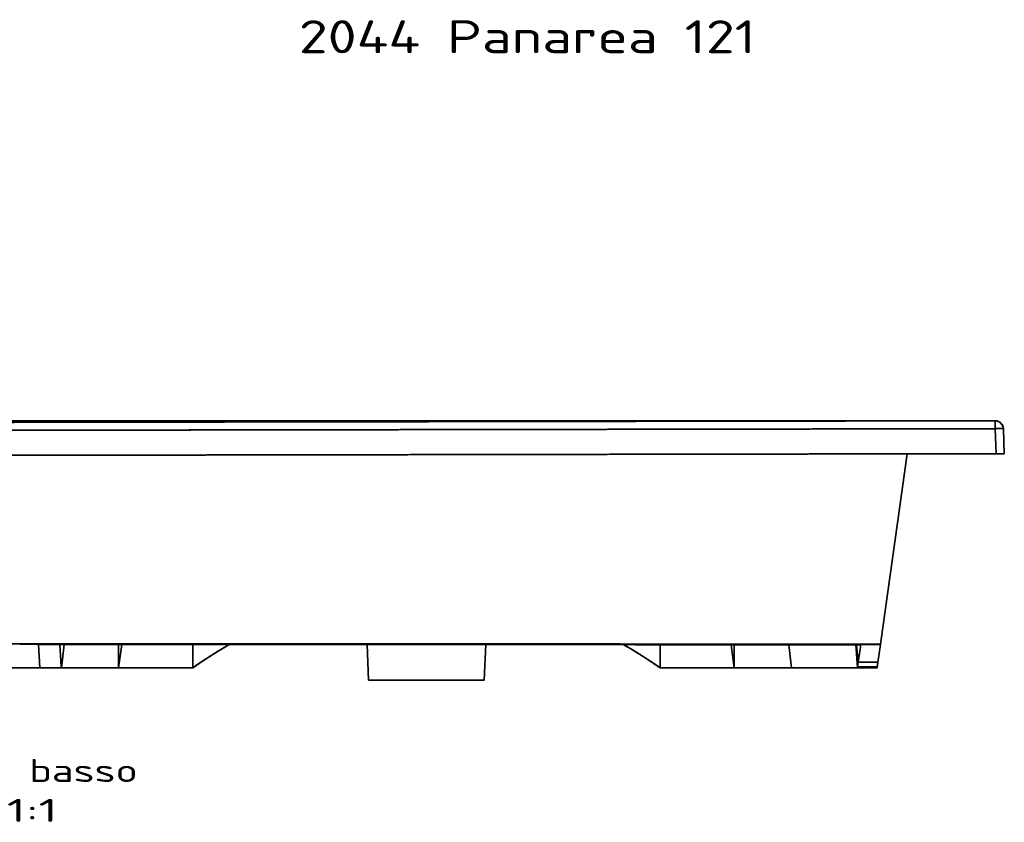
# Model space of a CAD drawing. Extents: x -14 to 1629, y 27 to 1244.
# Tile 17 of 17: x 605 to 1203, y 756 to 1244. Entities that reach past the tile are written whole.
import ezdxf
from ezdxf.enums import TextEntityAlignment as Align

# ---------------------------------------------------------------- set-up
doc = ezdxf.new("R2010")
doc.units = 0
doc.layers.get('0').update_dxf_attribs({"lineweight": 13})
doc.styles.get("Standard").update_dxf_attribs({"font": 'isocp.shx'})

# ---------------------------------------------------------------- blocks, each defined once
blk = doc.blocks.new('BLOCK79')
at = {"color": 7, "lineweight": 13}
blk.add_text('2044 Panarea 121', height=20, dxfattribs=at).set_placement((180, 592.25), (457.58, 592.25), align=Align.FIT)
blk = doc.blocks.new('BLOCK81')
at = {"color": 7, "lineweight": 13}
for s, p, p2 in [('Vista dal basso', (-100, -219.43), (82.16, -219.43)), ('Scala:', (-100, -243.61), (-27.14, -243.61)), ('  1:1', (-27.14, -243.61), (33.59, -243.61))]:
    blk.add_text(s, height=14, dxfattribs=at).set_placement(p, p2, align=Align.FIT)
blk = doc.blocks.new('BLOCK82')
at = {"color": 7, "lineweight": 35}
for p, q in [((447.53, 0), (0, 0)), ((447.54, 0), (0, 0)), ((600.17, 0), (474.57, 0)), ((600.17, 0), (474.57, 0)), ((41.03, 0), (473.97, 0)), ((41.03, 0), (473.97, 0)), ((494.05, 0), (473.97, 0)), ((533.28, -135.65), (549.52, -20.09)), ((533.28, -135.65), (549.52, -20.09)), ((0, -135.42), (21.82, -135.98)), ((21.82, -135.98), (0, -135.42)), ((221.41, -135.94), (222.35, -157.5)), ((292.65, -157.5), (293.59, -135.96)), ((293.59, -135.96), (292.65, -157.5)), ((0, -150), (22.8, -150)), ((22.8, -150), (0, -150)), ((0, -150), (38.04, -150)), ((70.56, -150), (35.79, -150)), ((35.79, -150), (70.56, -150)), ((38.04, -150), (75.98, -150)), ((75.64, -150), (115.64, -150)), ((115.64, -150), (75.64, -150)), ((75.98, -150), (115.64, -150)), ((399.36, -150), (439.36, -150)), ((399.36, -150), (439.36, -150)), ((399.36, -150), (439.02, -150)), ((439.02, -150), (476.96, -150)), ((444.44, -150), (479.21, -150)), ((479.21, -150), (444.44, -150)), ((476.96, -150), (531.25, -150)), ((519.25, -150), (479.21, -150)), ((519.25, -150), (479.21, -150)), ((222.35, -157.5), (292.65, -157.5)), ((222.35, -157.5), (292.65, -157.5)), ((292.65, -157.5), (222.35, -157.5)), ((280.06, -157.5), (234.94, -157.5)), ((280.06, -157.5), (234.94, -157.5))]:
    blk.add_line(p, q, dxfattribs=at)
at = {"color": 7, "lineweight": 35, "ltscale": 0.014554}
for p, q in [((20.95, 0), (21.07, -0.57)), ((21.07, -0.57), (20.95, 0))]:
    blk.add_line(p, q, dxfattribs=at)
at = {"color": 7, "lineweight": 35, "ltscale": 0.001038}
blk.add_line((21.37, -0.59), (21.42, -0.59), dxfattribs=at)
at = {"color": 7, "lineweight": 35, "ltscale": 0.000566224}
blk.add_line((21.41, -0.58), (21.43, -0.59), dxfattribs=at)
at = {"color": 7, "lineweight": 35, "ltscale": 0.017899}
blk.add_line((23.66, 0), (24.38, 0), dxfattribs=at)
at = {"color": 7, "lineweight": 35, "ltscale": 0.113334}
blk.add_line((36.49, 0), (41.03, 0), dxfattribs=at)
at = {"color": 7, "lineweight": 35, "ltscale": 0.015765}
blk.add_line((41.03, 0), (41.03, -0.63), dxfattribs=at)
blk.add_line((41.03, 0), (41.03, -0.63), dxfattribs=at)
at = {"color": 7, "lineweight": 35, "ltscale": 0.003781}
blk.add_line((473.97, 0), (473.97, -0.15), dxfattribs=at)
blk.add_line((473.97, 0), (473.97, -0.15), dxfattribs=at)
at = {"color": 7, "lineweight": 35, "ltscale": 0.00255}
blk.add_line((494.02, -0.11), (493.92, -0.11), dxfattribs=at)
at = {"color": 7, "lineweight": 35, "ltscale": 0.002899}
blk.add_line((494.02, -0.11), (494.05, 0), dxfattribs=at)
at = {"color": 7, "lineweight": 35, "ltscale": 0.0029}
blk.add_line((494.05, 0), (494.02, -0.11), dxfattribs=at)
at = {"color": 7, "lineweight": 35, "ltscale": 0.37958}
blk.add_line((603.55, -20.01), (603.01, -4.83), dxfattribs=at)
blk.add_line((603.55, -20.01), (603.01, -4.83), dxfattribs=at)
at = {"color": 7, "lineweight": 35, "ltscale": 0.379407}
blk.add_line((607.94, -4.83), (608.47, -20), dxfattribs=at)
at = {"color": 7, "lineweight": 35, "ltscale": 0.020447}
for p, q in [((603.55, -20.01), (602.73, -20.01)), ((602.73, -20.01), (603.55, -20.01))]:
    blk.add_line(p, q, dxfattribs=at)
at = {"color": 7, "lineweight": 35, "ltscale": 0.123105}
blk.add_line((608.47, -20), (603.55, -20.01), dxfattribs=at)
blk.add_line((608.47, -20), (603.55, -20.01), dxfattribs=at)
at = {"color": 7, "lineweight": 35, "ltscale": 0.351354}
blk.add_line((21.82, -135.98), (22.8, -150), dxfattribs=at)
at = {"color": 7, "lineweight": 35, "ltscale": 0.324179}
blk.add_line((34.79, -135.98), (21.82, -135.98), dxfattribs=at)
blk.add_line((34.79, -135.98), (21.82, -135.98), dxfattribs=at)
at = {"color": 7, "lineweight": 35, "ltscale": 0.351362}
blk.add_line((21.82, -135.98), (22.8, -150), dxfattribs=at)
at = {"color": 7, "lineweight": 35, "ltscale": 0.335339}
blk.add_line((35.75, -149.36), (34.79, -135.98), dxfattribs=at)
at = {"color": 7, "lineweight": 35, "ltscale": 0.335331}
blk.add_line((34.79, -135.98), (35.75, -149.36), dxfattribs=at)
at = {"color": 7, "lineweight": 35, "ltscale": 0.352956}
blk.add_line((35.79, -150), (37.44, -135.98), dxfattribs=at)
at = {"color": 7, "lineweight": 35, "ltscale": 0.35289}
blk.add_line((35.79, -150), (37.44, -135.98), dxfattribs=at)
at = {"color": 7, "lineweight": 35, "ltscale": 0.350897}
for p, q in [((70.56, -150), (70.56, -135.96)), ((70.56, -135.96), (70.56, -150))]:
    blk.add_line(p, q, dxfattribs=at)
at = {"color": 7, "lineweight": 35, "ltscale": 0.354286}
blk.add_line((72.51, -135.96), (70.56, -150), dxfattribs=at)
blk.add_line((72.51, -135.96), (70.56, -150), dxfattribs=at)
at = {"color": 7, "lineweight": 35, "ltscale": 0.35123}
blk.add_line((115.64, -135.95), (115.64, -150), dxfattribs=at)
at = {"color": 7, "lineweight": 35, "ltscale": 0.351118}
blk.add_line((115.64, -150), (115.64, -135.96), dxfattribs=at)
at = {"color": 7, "lineweight": 35, "ltscale": 0.182601}
blk.add_line((195.01, -135.5), (202.31, -135.5), dxfattribs=at)
at = {"color": 7, "lineweight": 35, "ltscale": 0.349937}
blk.add_line((399.36, -136), (399.36, -150), dxfattribs=at)
blk.add_line((399.36, -136), (399.36, -150), dxfattribs=at)
at = {"color": 7, "lineweight": 35, "ltscale": 0.352576}
for p, q in [((444.44, -150), (442.5, -136.03)), ((442.5, -136.03), (444.44, -150))]:
    blk.add_line(p, q, dxfattribs=at)
at = {"color": 7, "lineweight": 35, "ltscale": 0.349182}
blk.add_line((444.44, -136.03), (444.44, -150), dxfattribs=at)
at = {"color": 7, "lineweight": 35, "ltscale": 0.34918}
blk.add_line((444.44, -150), (444.44, -136.03), dxfattribs=at)
at = {"color": 7, "lineweight": 35, "ltscale": 0.350923}
blk.add_line((479.21, -150), (477.57, -136.06), dxfattribs=at)
blk.add_line((479.21, -150), (477.57, -136.06), dxfattribs=at)
at = {"color": 7, "lineweight": 35, "ltscale": 0.202102}
blk.add_line((518.39, -136.09), (518.89, -144.16), dxfattribs=at)
blk.add_line((518.39, -136.09), (518.89, -144.16), dxfattribs=at)
at = {"color": 7, "lineweight": 35, "ltscale": 0.265608}
blk.add_line((518.79, -136.09), (519.72, -146.68), dxfattribs=at)
at = {"color": 7, "lineweight": 35, "ltscale": 0.265609}
blk.add_line((518.79, -136.09), (519.72, -146.68), dxfattribs=at)
at = {"color": 7, "lineweight": 35, "ltscale": 0.002937}
blk.add_line((521.23, -135.98), (521.22, -136.1), dxfattribs=at)
at = {"color": 7, "lineweight": 35, "ltscale": 0.002939}
blk.add_line((521.22, -136.1), (521.23, -135.98), dxfattribs=at)
at = {"color": 7, "lineweight": 35, "ltscale": 0.008395}
blk.add_line((521.28, -135.65), (521.23, -135.98), dxfattribs=at)
at = {"color": 7, "lineweight": 35, "ltscale": 0.008394}
blk.add_line((521.23, -135.98), (521.28, -135.65), dxfattribs=at)
at = {"color": 7, "lineweight": 35, "ltscale": 0.3}
for p, q in [((533.23, -135.98), (521.23, -135.98)), ((521.23, -135.98), (533.23, -135.98)), ((519.34, -149.36), (531.34, -149.36)), ((531.34, -149.36), (519.34, -149.36)), ((531.72, -146.68), (519.72, -146.68)), ((519.72, -146.68), (531.72, -146.68))]:
    blk.add_line(p, q, dxfattribs=at)
at = {"color": 7, "lineweight": 35, "ltscale": 0.299981}
for p, q in [((521.28, -135.65), (533.28, -135.65)), ((533.28, -135.65), (521.28, -135.65))]:
    blk.add_line(p, q, dxfattribs=at)
at = {"color": 7, "lineweight": 35, "ltscale": 0.008259}
blk.add_line((533.23, -135.98), (533.28, -135.65), dxfattribs=at)
blk.add_line((533.23, -135.98), (533.28, -135.65), dxfattribs=at)
at = {"color": 7, "lineweight": 35, "ltscale": 0.01605}
blk.add_line((35.79, -150), (35.75, -149.36), dxfattribs=at)
at = {"color": 7, "lineweight": 35, "ltscale": 0.016005}
blk.add_line((35.75, -149.36), (35.79, -150), dxfattribs=at)
at = {"color": 7, "lineweight": 35, "ltscale": 0.146219}
blk.add_line((518.89, -144.16), (519.25, -150), dxfattribs=at)
blk.add_line((518.89, -144.16), (519.25, -150), dxfattribs=at)
at = {"color": 7, "lineweight": 35, "ltscale": 0.130423}
blk.add_line((518.89, -144.16), (519.34, -149.36), dxfattribs=at)
blk.add_line((518.89, -144.16), (519.34, -149.36), dxfattribs=at)
at = {"color": 7, "lineweight": 35, "ltscale": 0.016167}
for p, q in [((519.34, -149.36), (519.25, -150)), ((531.25, -150), (531.34, -149.36))]:
    blk.add_line(p, q, dxfattribs=at)
at = {"color": 7, "lineweight": 35, "ltscale": 0.016165}
blk.add_line((519.25, -150), (519.34, -149.36), dxfattribs=at)
at = {"color": 7, "lineweight": 35, "ltscale": 0.067687}
for p, q in [((519.72, -146.68), (519.34, -149.36)), ((519.34, -149.36), (519.72, -146.68)), ((531.34, -149.36), (531.72, -146.68)), ((531.34, -149.36), (531.72, -146.68))]:
    blk.add_line(p, q, dxfattribs=at)
at = {"color": 7, "lineweight": 35, "ltscale": 0.120124}
blk.add_line((531.25, -150), (531.92, -145.24), dxfattribs=at)
at = {"color": 7, "lineweight": 35, "ltscale": 0.016177}
blk.add_line((531.25, -150), (531.34, -149.36), dxfattribs=at)
at = {"color": 7, "lineweight": 35, "ltscale": 0.32471}
blk.add_line((22.8, -150), (35.79, -150), dxfattribs=at)
blk.add_line((22.8, -150), (35.79, -150), dxfattribs=at)
at = {"color": 7, "lineweight": 35, "ltscale": 0.126917}
for p, q in [((70.56, -150), (75.64, -150)), ((70.56, -150), (75.64, -150)), ((439.36, -150), (444.44, -150)), ((444.44, -150), (439.36, -150))]:
    blk.add_line(p, q, dxfattribs=at)
at = {"color": 7, "lineweight": 35, "ltscale": 0.008537}
for p, q in [((75.64, -150), (75.98, -150)), ((439.36, -150), (439.02, -150))]:
    blk.add_line(p, q, dxfattribs=at)
at = {"color": 7, "lineweight": 35, "ltscale": 0.299999}
for p, q in [((519.25, -150), (531.25, -150)), ((531.25, -150), (519.25, -150))]:
    blk.add_line(p, q, dxfattribs=at)
at = {"color": 7, "lineweight": 35}
for centre, radius, start, end in [((32.56, -28192.62), 28192.62, 89.982801, 90.023601), ((20.95, -5), 5, 61.49962, 90.00016), ((20.95, -5), 5, 61.49962, 90.00016), ((21.07, -5.57), 5, 85.66856, 90.05499), ((21.07, -5.57), 5, 85.66856, 90.05499), ((494.05, -5), 5, 90.00003, 102.49817), ((494.05, -5), 5, 90.00002, 102.24746), ((494.02, -5.11), 5, 90.05684, 92.37169), ((599.26, -5), 5, 85.92816, 90.0001), ((600.17, -489.66), 489.66, 89.67735, 90.00033), ((600.17, -490.22), 490.22, 89.67757, 90.00018), ((602.94, -5.01), 5, 2.00254, 90.08858), ((602.94, -5.01), 5, 15.52571, 90.08415), ((602.94, -5.01), 5, 1.99909, 90.09115), ((194.53, -344637.15), 344501.21, 89.9456667, 90.0265664), ((194.55, -344525.37), 344389.43, 89.9456521, 90.0265782), ((302.82, -418.88), 327.6, 120.26904, 122.00348), ((212.16, -418.93), 327.65, 57.99755, 59.71715), ((7501.87, -1127.85), 7050.75, 171.914004, 172.000847), ((7500.18, -1127.61), 7049.04, 171.913996, 172.00086), ((7509.69, -1127.26), 7046.53, 171.913017, 172.000867), ((7509.53, -1127.24), 7046.37, 171.913016, 172.000868), ((319.96, -445.7), 359.42, 123.227, 124.64372), ((194.94, -445.84), 359.6, 55.35564, 56.67733)]:
    blk.add_arc(centre, radius, start, end, dxfattribs=at)
for points, degree, knots in [([(602.93, -0.01), (595.41, -0.02), (587.89, -0.03), (580.47, -0.04), (571.59, -0.06), (562.7, -0.07), (561.36, -0.07), (558.69, -0.08), (556.02, -0.08), (554.69, -0.09), (452.96, -0.25), (351.22, -0.41), (250.82, -0.58), (147.74, -0.74), (44.65, -0.91), (41.97, -0.91), (36.61, -0.92), (31.25, -0.93), (28.57, -0.93), (21.24, -0.94), (13.93, -0.95), (9.29, -0.96), (4.65, -0.97), (0, -0.98)], 5, [0, 0, 0, 0, 0, 0, 53.394523, 53.394523, 53.394523, 62.820847, 62.820847, 62.820847, 72.247172, 72.247172, 72.247172, 780.991286, 780.991286, 780.991286, 799.929514, 799.929514, 799.929514, 818.867743, 818.867743, 818.867743, 851.84143, 851.84143, 851.84143, 851.84143, 851.84143, 851.84143]), ([(602.93, -0.01), (593.82, -0.02), (584.72, -0.04), (575.66, -0.05), (564.92, -0.07), (554.17, -0.09), (549.6, -0.09), (450.44, -0.25), (351.27, -0.41), (253.63, -0.57), (153.51, -0.73), (53.4, -0.89), (48.23, -0.9), (37.02, -0.92), (25.83, -0.93), (17.25, -0.95), (8.63, -0.96), (0, -0.98)], 5, [0, 0, 0, 0, 0, 0, 65.069773, 65.069773, 65.069773, 75.943914, 75.943914, 75.943914, 765.690846, 765.690846, 765.690846, 783.242554, 783.242554, 783.242554, 844.867047, 844.867047, 844.867047, 844.867047, 844.867047, 844.867047]), ([(603.01, -4.83), (593.9, -4.85), (584.8, -4.86), (575.74, -4.88), (565, -4.89), (554.25, -4.91), (549.67, -4.92), (450.5, -5.08), (351.32, -5.24), (253.67, -5.4), (153.55, -5.56), (53.42, -5.72), (48.25, -5.73), (37.04, -5.74), (25.84, -5.76), (17.26, -5.77), (8.63, -5.79), (0, -5.8)], 5, [0, 0, 0, 0, 0, 0, 65.073933, 65.073933, 65.073933, 75.913031, 75.913031, 75.913031, 765.694908, 765.694908, 765.694908, 783.236421, 783.236421, 783.236421, 844.883647, 844.883647, 844.883647, 844.883647, 844.883647, 844.883647]), ([(603.01, -4.83), (595.78, -4.84), (588.55, -4.86), (581.42, -4.87), (573.69, -4.88), (565.95, -4.89), (565.36, -4.89), (564.38, -4.9), (563.4, -4.9), (562.91, -4.9), (560.78, -4.9), (558.67, -4.9), (557.13, -4.91), (555.2, -4.91), (553.26, -4.91), (552.61, -4.91), (452.76, -5.08), (352.91, -5.24), (253.34, -5.4), (151.76, -5.56), (50.17, -5.72), (48.16, -5.73), (44.1, -5.73), (40.05, -5.74), (38.14, -5.74), (29.26, -5.76), (20.39, -5.77), (13.64, -5.78), (6.82, -5.79), (0, -5.8)], 5, [0, 0, 0, 0, 0, 0, 51.366398, 51.366398, 51.366398, 54.75234, 54.75234, 54.75234, 58.30174, 58.30174, 58.30174, 70.03861, 70.03861, 70.03861, 72.005299, 72.005299, 72.005299, 775.511942, 775.511942, 775.511942, 789.737214, 789.737214, 789.737214, 804.152841, 804.152841, 804.152841, 852.595606, 852.595606, 852.595606, 852.595606, 852.595606, 852.595606]), ([(21.07, -0.57), (21.07, -0.58), (21.22, -0.59), (21.54, -0.59), (22.78, -0.61), (24.94, -0.62), (26.56, -0.62), (29.92, -0.63), (33.66, -0.63), (35.48, -0.64), (37.31, -0.63), (39.15, -0.63)], 5, [0, 0, 0, 0, 0, 0, 8.780882, 8.780882, 8.780882, 23.106938, 23.106938, 23.106938, 36.02708, 36.02708, 36.02708, 36.02708, 36.02708, 36.02708]), ([(21.07, -0.57), (21.07, -0.58), (21.21, -0.59), (21.51, -0.59), (22.51, -0.6), (24.16, -0.61), (25.27, -0.62), (28.4, -0.63), (32.07, -0.63), (34.43, -0.64), (36.79, -0.63), (39.15, -0.63)], 5, [0, 0, 0, 0, 0, 0, 7.617573, 7.617573, 7.617573, 17.416002, 17.416002, 17.416002, 32.936221, 32.936221, 32.936221, 32.936221, 32.936221, 32.936221]), ([(39.15, -0.63), (38.89, -0.63), (38.38, -0.63), (37.61, -0.63), (36.84, -0.63), (36.08, -0.63), (35.32, -0.63), (34.57, -0.63), (33.82, -0.63), (33.09, -0.63), (32.37, -0.63), (31.66, -0.63), (30.97, -0.63), (30.29, -0.63), (29.64, -0.63), (29, -0.63), (28.39, -0.63), (27.8, -0.63), (27.23, -0.63), (26.68, -0.62), (26.16, -0.62), (25.67, -0.62), (25.2, -0.62), (24.76, -0.62), (24.35, -0.61), (23.96, -0.61), (23.6, -0.61), (23.27, -0.61), (22.96, -0.61), (22.67, -0.6), (22.42, -0.6), (22.19, -0.6), (21.99, -0.6), (21.82, -0.59), (21.67, -0.59), (21.56, -0.59), (21.47, -0.59), (21.41, -0.59), (21.38, -0.59), (21.37, -0.59)], 3, [0, 0, 0, 0, 0.768989, 1.538188, 2.305975, 3.070648, 3.830442, 4.583552, 5.32815, 6.062407, 6.784381, 7.492393, 8.184749, 8.859821, 9.516082, 10.152123, 10.766679, 11.358631, 11.926755, 12.47062, 12.989546, 13.482978, 13.950023, 14.390976, 14.805623, 15.193828, 15.554687, 15.889412, 16.19806, 16.48066, 16.735921, 16.965765, 17.168879, 17.341828, 17.480772, 17.598551, 17.688682, 17.749808, 17.771326, 17.771326, 17.771326, 17.771326]), ([(475.95, -0.15), (469.88, -0.16), (457.75, -0.17), (439.55, -0.19), (421.36, -0.21), (403.16, -0.23), (384.96, -0.25), (366.75, -0.28), (348.55, -0.3), (330.35, -0.32), (312.15, -0.34), (293.94, -0.36), (275.74, -0.38), (257.54, -0.4), (239.33, -0.42), (221.13, -0.44), (202.93, -0.46), (184.72, -0.48), (166.52, -0.5), (148.32, -0.52), (130.12, -0.54), (111.93, -0.56), (93.73, -0.58), (75.53, -0.6), (57.34, -0.61), (45.21, -0.63), (39.15, -0.63)], 3, [0, 0, 0, 0, 18.195357, 36.39222, 54.59044, 72.789865, 90.990344, 109.191727, 127.393862, 145.596601, 163.799793, 182.003288, 200.206938, 218.410593, 236.614104, 254.817324, 273.020105, 291.222299, 309.423761, 327.624343, 345.8239, 364.022286, 382.219358, 400.41497, 418.60898, 436.801245, 436.801245, 436.801245, 436.801245]), ([(475.95, -0.15), (478.48, -0.15), (481.02, -0.14), (483.53, -0.14), (487.46, -0.13), (490.63, -0.13), (491.73, -0.12), (492.65, -0.12), (493.28, -0.12), (493.94, -0.11), (493.98, -0.11), (494.02, -0.11)], 5, [0, 0, 0, 0, 0, 0, 17.841128, 17.841128, 17.841128, 29.66097, 29.66097, 29.66097, 30.458929, 30.458929, 30.458929, 30.458929, 30.458929, 30.458929]), ([(475.95, -0.15), (477.76, -0.15), (479.58, -0.14), (481.39, -0.14), (485, -0.14), (488.29, -0.13), (489.86, -0.13), (492.07, -0.12), (493.41, -0.12), (493.79, -0.12), (493.99, -0.11), (494.02, -0.11), (494.02, -0.11), (494.02, -0.11), (494.02, -0.11)], 5, [0, 0, 0, 0, 0, 0, 11.926706, 11.926706, 11.926706, 24.267239, 24.267239, 24.267239, 32.498308, 32.498308, 32.498308, 32.501952, 32.501952, 32.501952, 32.501952, 32.501952, 32.501952]), ([(493.91, -0.11), (493.91, -0.11), (493.91, -0.11), (493.92, -0.11), (493.88, -0.12), (493.85, -0.11), (493.76, -0.12), (493.66, -0.12), (493.53, -0.12), (493.38, -0.12), (493.2, -0.12), (492.99, -0.12), (492.76, -0.12), (492.51, -0.12), (492.22, -0.12), (491.92, -0.12), (491.58, -0.12), (491.22, -0.12), (490.84, -0.13), (490.42, -0.13), (489.98, -0.13), (489.51, -0.13), (489.02, -0.13), (488.5, -0.13), (487.96, -0.13), (487.39, -0.13), (486.79, -0.13), (486.18, -0.13), (485.54, -0.14), (484.88, -0.14), (484.2, -0.14), (483.5, -0.14), (482.79, -0.14), (482.06, -0.14), (481.32, -0.14), (480.57, -0.14), (479.81, -0.14), (479.04, -0.15), (478.27, -0.15), (477.5, -0.15), (476.72, -0.15), (476.21, -0.15), (475.95, -0.15)], 3, [0, 0, 0, 0, 0.002019, 0.0052, 0.013944, 0.068565, 0.145391, 0.253097, 0.382995, 0.536843, 0.716096, 0.921564, 1.151753, 1.407302, 1.688566, 1.995857, 2.329443, 2.68953, 3.076556, 3.490506, 3.931083, 4.398214, 4.891692, 5.411197, 5.956251, 6.526213, 7.120364, 7.737723, 8.377177, 9.037497, 9.717293, 10.415018, 11.128959, 11.857323, 12.598207, 13.349684, 14.109829, 14.876724, 15.648476, 16.423241, 17.199237, 17.97477, 17.97477, 17.97477, 17.97477]), ([(602.93, -0.01), (602.94, -0.01), (602.94, -0.05), (602.95, -0.13), (602.96, -0.46), (602.98, -1), (602.99, -1.41), (603, -2.3), (603.01, -3.28), (603.01, -3.79), (603.01, -4.31), (603.01, -4.83)], 5, [0, 0, 0, 0, 0, 0, 2.0627, 2.0627, 2.0627, 5.661254, 5.661254, 5.661254, 9.364543, 9.364543, 9.364543, 9.364543, 9.364543, 9.364543]), ([(602.93, -0.01), (602.94, -0.01), (602.95, -0.11), (602.96, -0.3), (602.97, -0.83), (602.99, -1.5), (602.99, -1.9), (603, -2.68), (603.01, -3.59), (603.01, -4), (603.01, -4.41), (603.01, -4.83)], 5, [0, 0, 0, 0, 0, 0, 4.242178, 4.242178, 4.242178, 9.512197, 9.512197, 9.512197, 13.279984, 13.279984, 13.279984, 13.279984, 13.279984, 13.279984]), ([(603.01, -4.83), (603.61, -4.81), (604.22, -4.79), (604.83, -4.78), (605.81, -4.76), (606.64, -4.76), (606.95, -4.76), (607.46, -4.77), (607.79, -4.79), (607.89, -4.8), (607.94, -4.82), (607.94, -4.83)], 5, [0, 0, 0, 0, 0, 0, 5.321262, 5.321262, 5.321262, 9.011568, 9.011568, 9.011568, 12.302901, 12.302901, 12.302901, 12.302901, 12.302901, 12.302901]), ([(603.01, -4.83), (604.01, -4.8), (605.02, -4.77), (606.01, -4.76), (607.14, -4.75), (607.74, -4.79), (607.84, -4.8), (607.91, -4.81), (607.93, -4.83), (607.94, -4.83), (607.94, -4.83), (607.94, -4.83)], 5, [0, 0, 0, 0, 0, 0, 7.138502, 7.138502, 7.138502, 9.177934, 9.177934, 9.177934, 9.464996, 9.464996, 9.464996, 9.464996, 9.464996, 9.464996]), ([(602.73, -20.01), (497.83, -20.18), (392.92, -20.36), (288.01, -20.53), (182.85, -20.71), (77.68, -20.88), (77.38, -20.88), (76.31, -20.88), (75.21, -20.88), (74.31, -20.88), (72.4, -20.89), (70.47, -20.89), (69.39, -20.89), (68.12, -20.89), (66.91, -20.9), (66.65, -20.9), (66.15, -20.9), (65.66, -20.9), (65.41, -20.9), (62.52, -20.9), (59.63, -20.91), (56.49, -20.91), (48.96, -20.92), (41.42, -20.94), (36.52, -20.94), (26.26, -20.96), (16, -20.98), (10.65, -20.99), (5.32, -21), (0, -21)], 5, [0, 0, 0, 0, 0, 0, 742.230994, 742.230994, 742.230994, 744.026708, 744.026708, 744.026708, 749.747926, 749.747926, 749.747926, 756.265776, 756.265776, 756.265776, 758.005753, 758.005753, 758.005753, 759.745729, 759.745729, 759.745729, 778.469923, 778.469923, 778.469923, 812.954404, 812.954404, 812.954404, 850.597482, 850.597482, 850.597482, 850.597482, 850.597482, 850.597482]), ([(0, -21), (8.14, -20.99), (16.29, -20.98), (24.65, -20.96), (36.26, -20.95), (47.83, -20.93), (51.31, -20.92), (56.43, -20.91), (61.55, -20.9), (63.26, -20.9), (66.67, -20.9), (70.09, -20.89), (71.8, -20.89), (179.01, -20.71), (286.23, -20.54), (391.73, -20.36), (497.23, -20.18), (602.73, -20.01)], 5, [0, 0, 0, 0, 0, 0, 57.530479, 57.530479, 57.530479, 81.603263, 81.603263, 81.603263, 93.696399, 93.696399, 93.696399, 105.789535, 105.789535, 105.789535, 852.068455, 852.068455, 852.068455, 852.068455, 852.068455, 852.068455]), ([(0, -135.41), (1.3, -135.41), (2.6, -135.41), (4.02, -135.41), (5.5, -135.41), (6.97, -135.41), (7.13, -135.41), (7.64, -135.41), (8.14, -135.41), (8.46, -135.41), (8.91, -135.41), (9.37, -135.41), (9.49, -135.41), (9.74, -135.41), (9.98, -135.41), (10.13, -135.41), (10.44, -135.41), (10.74, -135.41), (10.92, -135.41), (11.29, -135.41), (11.62, -135.41), (11.77, -135.41), (12.16, -135.41), (12.57, -135.41), (12.87, -135.41), (13.29, -135.41), (13.73, -135.41), (13.84, -135.41), (14.19, -135.41), (14.55, -135.41), (14.8, -135.41), (15.08, -135.41), (15.36, -135.41), (15.4, -135.41), (15.47, -135.41), (15.55, -135.41), (15.59, -135.41), (15.7, -135.41), (15.83, -135.41), (15.91, -135.41), (16.12, -135.41), (16.32, -135.41), (16.44, -135.41), (16.62, -135.41), (16.79, -135.41), (16.85, -135.41), (16.93, -135.41), (17.01, -135.41), (17.03, -135.41), (17.09, -135.41), (17.14, -135.41), (17.17, -135.41), (17.3, -135.41), (17.44, -135.41), (17.55, -135.41), (17.83, -135.41), (18.12, -135.41), (18.29, -135.42), (18.55, -135.42), (18.8, -135.42), (18.89, -135.42), (19.06, -135.42), (19.23, -135.42), (19.31, -135.42), (19.65, -135.42), (19.98, -135.42), (20.27, -135.42), (20.58, -135.42), (20.88, -135.42), (20.98, -135.42), (21.38, -135.42), (21.78, -135.42), (22.1, -135.42), (22.68, -135.42), (23.25, -135.42), (23.49, -135.42), (23.98, -135.42), (24.47, -135.42), (24.72, -135.42), (25.46, -135.42), (26.21, -135.42), (26.7, -135.42), (27.27, -135.42), (27.82, -135.42), (27.86, -135.42), (27.96, -135.42), (28.06, -135.42), (28.11, -135.42), (28.32, -135.42), (28.55, -135.42), (28.73, -135.42), (29.08, -135.42), (29.41, -135.42), (29.6, -135.42), (29.8, -135.42), (29.98, -135.42), (30.02, -135.42), (35.87, -135.42), (41.72, -135.43), (47.53, -135.43), (54.35, -135.43), (61.17, -135.44), (62.18, -135.44), (64.21, -135.44), (66.23, -135.44), (67.25, -135.44), (74.87, -135.44), (82.56, -135.45), (89.35, -135.45), (103.01, -135.46), (117.03, -135.46), (124.06, -135.47), (139.49, -135.47), (154.92, -135.48), (163.35, -135.48), (176.92, -135.49), (190.11, -135.5), (195.23, -135.5), (202.43, -135.5), (209.55, -135.51), (211.34, -135.51), (274.6, -135.54), (337.87, -135.56), (399, -135.59), (460.14, -135.62), (521.28, -135.65)], 5, [0, 0, 0, 0, 0, 0, 9.296173, 9.296173, 9.296173, 10.53592, 10.53592, 10.53592, 12.983999, 12.983999, 12.983999, 13.888057, 13.888057, 13.888057, 14.74053, 14.74053, 14.74053, 16.08058, 16.08058, 16.08058, 17.68328, 17.68328, 17.68328, 20.052955, 20.052955, 20.052955, 20.819826, 20.819826, 20.819826, 22.602667, 22.602667, 22.602667, 22.859051, 22.859051, 22.859051, 23.115435, 23.115435, 23.115435, 23.627893, 23.627893, 23.627893, 24.338142, 24.338142, 24.338142, 24.71351, 24.71351, 24.71351, 24.901194, 24.901194, 24.901194, 25.088879, 25.088879, 25.088879, 25.839173, 25.839173, 25.839173, 26.959222, 26.959222, 26.959222, 27.519247, 27.519247, 27.519247, 28.079272, 28.079272, 28.079272, 29.717586, 29.717586, 29.717586, 30.228686, 30.228686, 30.228686, 32.575214, 32.575214, 32.575214, 34.330879, 34.330879, 34.330879, 36.086543, 36.086543, 36.086543, 39.632582, 39.632582, 39.632582, 39.96516, 39.96516, 39.96516, 40.288844, 40.288844, 40.288844, 41.290102, 41.290102, 41.290102, 42.239087, 42.239087, 42.239087, 42.555439, 42.555439, 42.555439, 84.257021, 84.257021, 84.257021, 91.52991, 91.52991, 91.52991, 98.802798, 98.802798, 98.802798, 146.230039, 146.230039, 146.230039, 192.621176, 192.621176, 192.621176, 247.975331, 247.975331, 247.975331, 283.74291, 283.74291, 283.74291, 298.991482, 298.991482, 298.991482, 738.015573, 738.015573, 738.015573, 738.015573, 738.015573, 738.015573]), ([(0, -135.41), (1.58, -135.41), (3.17, -135.41), (4.77, -135.41), (6.42, -135.41), (8.06, -135.41), (8.13, -135.41), (8.31, -135.41), (8.52, -135.41), (8.68, -135.41), (8.95, -135.41), (9.22, -135.41), (9.34, -135.41), (9.55, -135.41), (9.75, -135.41), (9.83, -135.41), (9.95, -135.41), (10.07, -135.41), (10.11, -135.41), (10.18, -135.41), (10.25, -135.41), (10.29, -135.41), (11.47, -135.41), (12.65, -135.41), (13.79, -135.41), (15.06, -135.41), (16.32, -135.41), (16.43, -135.41), (16.68, -135.41), (16.91, -135.41), (17.03, -135.41), (17.3, -135.41), (17.58, -135.41), (17.74, -135.41), (18.16, -135.41), (18.58, -135.42), (18.85, -135.42), (19.24, -135.42), (19.62, -135.42), (19.74, -135.42), (20, -135.42), (20.24, -135.42), (20.36, -135.42), (20.64, -135.42), (20.91, -135.42), (21.07, -135.42), (21.39, -135.42), (21.7, -135.42), (21.83, -135.42), (22.23, -135.42), (22.62, -135.42), (22.86, -135.42), (23.17, -135.42), (23.48, -135.42), (23.56, -135.42), (23.77, -135.42), (23.98, -135.42), (24.11, -135.42), (24.31, -135.42), (24.5, -135.42), (24.58, -135.42), (24.73, -135.42), (24.9, -135.42), (24.97, -135.42), (25.09, -135.42), (25.21, -135.42), (25.25, -135.42), (25.52, -135.42), (25.79, -135.42), (26.04, -135.42), (26.45, -135.42), (26.86, -135.42), (26.93, -135.42), (27.24, -135.42), (27.55, -135.42), (27.7, -135.42), (27.95, -135.42), (28.2, -135.42), (28.3, -135.42), (28.52, -135.42), (28.74, -135.42), (28.82, -135.42), (31.65, -135.42), (34.47, -135.42), (39.92, -135.43), (52.88, -135.43), (65.85, -135.44), (76.2, -135.44), (93.76, -135.45), (111.32, -135.46), (118.62, -135.46), (136.74, -135.47), (154.85, -135.48), (163.67, -135.48), (208.6, -135.5), (253.52, -135.53), (325.3, -135.56), (380.41, -135.58), (435.52, -135.61), (455.65, -135.62), (481.37, -135.63), (507.09, -135.64), (511.82, -135.64), (516.55, -135.65), (521.28, -135.65)], 5, [0, 0, 0, 0, 0, 0, 11.17586, 11.17586, 11.17586, 11.622892, 11.622892, 11.622892, 12.526991, 12.526991, 12.526991, 13.225377, 13.225377, 13.225377, 13.75031, 13.75031, 13.75031, 14.012791, 14.012791, 14.012791, 14.275271, 14.275271, 14.275271, 22.351506, 22.351506, 22.351506, 23.232506, 23.232506, 23.232506, 24.09704, 24.09704, 24.09704, 25.236426, 25.236426, 25.236426, 26.871619, 26.871619, 26.871619, 27.699263, 27.699263, 27.699263, 28.535747, 28.535747, 28.535747, 29.63714, 29.63714, 29.63714, 30.777312, 30.777312, 30.777312, 32.426443, 32.426443, 32.426443, 32.976154, 32.976154, 32.976154, 33.960447, 33.960447, 33.960447, 34.721843, 34.721843, 34.721843, 35.289775, 35.289775, 35.289775, 35.573746, 35.573746, 35.573746, 37.199895, 37.199895, 37.199895, 38.339213, 38.339213, 38.339213, 39.347309, 39.347309, 39.347309, 40.103446, 40.103446, 40.103446, 40.904166, 40.904166, 40.904166, 60.081181, 60.081181, 60.081181, 132.644333, 132.644333, 132.644333, 184.298097, 184.298097, 184.298097, 260.797329, 260.797329, 260.797329, 502.167149, 502.167149, 502.167149, 650.727052, 650.727052, 650.727052, 684.187098, 684.187098, 684.187098, 684.187098, 684.187098, 684.187098])]:
    blk.add_open_spline(points, degree=degree, knots=knots, dxfattribs=at)
for points in [[(39.15, -0.63), (126.48, -0.55), (213.85, -0.45), (301.23, -0.35), (388.6, -0.25), (475.95, -0.15)], [(39.15, -0.63), (126.48, -0.55), (213.85, -0.45), (301.23, -0.35), (388.6, -0.25), (475.95, -0.15)], [(137.7, -135.95), (133.19, -138.58), (128.72, -141.31), (124.31, -144.12), (119.95, -147.02), (115.64, -150)], [(137.7, -135.95), (133.23, -138.55), (128.79, -141.26), (124.38, -144.08), (119.99, -146.99), (115.64, -150)], [(377.37, -135.99), (381.83, -138.59), (386.25, -141.29), (390.65, -144.1), (395.02, -147), (399.36, -150)], [(377.37, -135.99), (381.87, -138.61), (386.32, -141.33), (390.72, -144.14), (395.07, -147.03), (399.36, -150)]]:
    blk.add_open_spline(points, degree=5, dxfattribs=at)

msp = doc.modelspace()

# ---------------------------------------------------------------- block references
at = {"lineweight": 0}
for name, p in [('BLOCK79', (594.5, 631.13)), ('BLOCK82', (594.5, 1000.18)), ('BLOCK81', (594.5, 1000.18))]:
    msp.add_blockref(name, p, dxfattribs=at)

doc.saveas('drawing.dxf')
